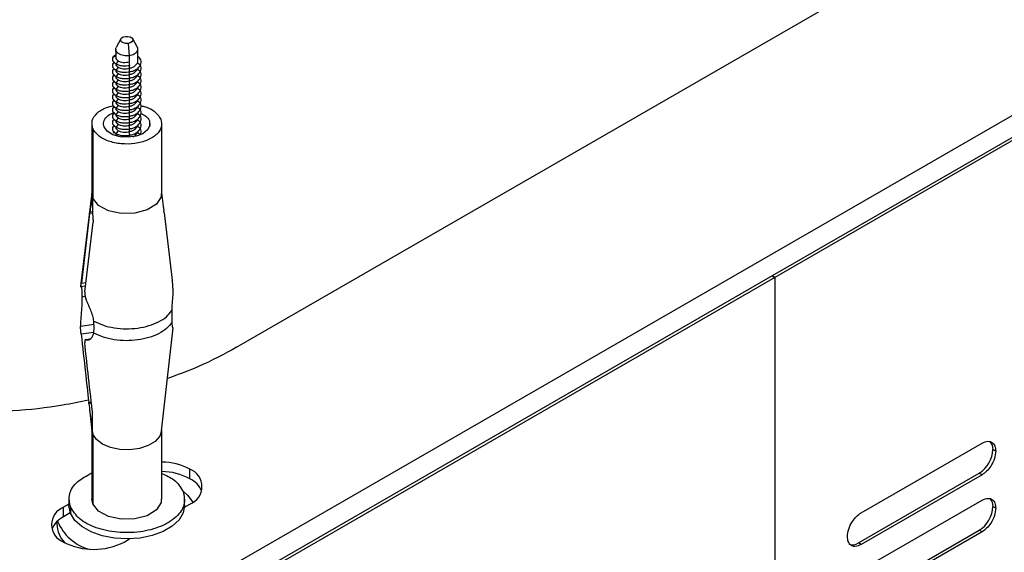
# Model space of a CAD drawing. Header units: millimetres. Extents: x -842 to 422, y -253 to 1425.
# Tile 9 of 11: x 0 to 127, y 888 to 957. Entities that reach past the tile are written whole.
import ezdxf

# ---------------------------------------------------------------- set-up
doc = ezdxf.new("R2010")
doc.units = ezdxf.units.MM

msp = doc.modelspace()

# ---------------------------------------------------------------- linework, layer by layer
at = {"color": 7, "linetype": 'Continuous', "lineweight": 25}
for p, q in [((191.41, 978.11), (97.23, 923.74)), ((191.77, 977.91), (97.58, 923.53)), ((178.54, 973.52), (10.96, 876.78)), ((28.28, 914.54), (113.14, 963.52)), ((13.38, 954.28), (12.78, 953.16)), ((14.31, 953.69), (14.43, 952.11)), ((15.5, 953.16), (14.91, 954.28)), ((12.72, 952.24), (12.38, 951.96)), ((12.38, 951.96), (12.72, 952.06)), ((12.72, 952.92), (12.72, 951.87)), ((14.43, 952.11), (14.43, 951.3)), ((15.57, 951.46), (15.57, 952.92)), ((12.58, 951.31), (12.38, 951.14)), ((12.38, 951.14), (12.58, 951.2)), ((12.76, 951.04), (13.08, 951.42)), ((14.52, 950.85), (14.43, 951.3)), ((14.43, 950.89), (14.43, 950.48)), ((15.91, 950.88), (15.5, 951.16)), ((12.38, 950.33), (12.58, 950.39)), ((12.58, 949.68), (12.38, 949.51)), ((12.38, 949.51), (12.58, 949.57)), ((12.76, 950.23), (13.08, 950.6)), ((12.76, 949.41), (13.08, 949.78)), ((14.52, 950.03), (14.43, 950.48)), ((14.43, 950.07), (14.43, 949.66)), ((14.52, 949.21), (14.43, 949.66)), ((15.5, 950.35), (15.53, 950.47)), ((15.91, 950.07), (15.5, 950.35)), ((15.5, 949.53), (15.53, 949.65)), ((15.91, 949.25), (15.5, 949.53)), ((12.58, 948.86), (12.38, 948.69)), ((12.38, 948.69), (12.58, 948.76)), ((12.76, 948.6), (13.08, 948.97)), ((14.43, 949.25), (14.43, 948.85)), ((14.52, 948.4), (14.43, 948.85)), ((14.43, 948.44), (14.43, 948.03)), ((15.5, 948.71), (15.53, 948.84)), ((15.91, 948.43), (15.5, 948.71)), ((12.58, 948.04), (12.38, 947.88)), ((12.38, 947.88), (12.58, 947.94)), ((12.38, 947.06), (12.58, 947.12)), ((12.76, 947.78), (13.08, 948.15)), ((12.76, 946.96), (13.08, 947.33)), ((14.52, 947.58), (14.43, 948.03)), ((14.43, 947.62), (14.43, 947.21)), ((14.52, 946.76), (14.43, 947.21)), ((15.5, 947.9), (15.53, 948.02)), ((15.91, 947.62), (15.5, 947.9)), ((15.5, 947.08), (15.53, 947.2)), ((15.91, 946.8), (15.5, 947.08)), ((12.58, 946.41), (12.38, 946.24)), ((12.38, 946.24), (12.58, 946.31)), ((12.76, 946.15), (13.08, 946.52)), ((12.76, 945.33), (13.08, 945.7)), ((14.43, 946.8), (14.43, 946.4)), ((14.52, 945.95), (14.43, 946.4)), ((14.43, 945.99), (14.43, 945.58)), ((15.5, 946.26), (15.53, 946.39)), ((15.91, 945.98), (15.5, 946.26)), ((12.58, 945.59), (12.38, 945.43)), ((12.38, 945.43), (12.58, 945.49)), ((12.58, 944.78), (12.38, 944.61)), ((12.38, 944.61), (12.58, 944.67)), ((12.76, 944.51), (13.08, 944.88)), ((14.52, 945.13), (14.43, 945.58)), ((14.43, 945.17), (14.43, 944.76)), ((14.52, 944.31), (14.43, 944.76)), ((14.43, 944.35), (14.43, 943.95)), ((15.5, 945.45), (15.53, 945.57)), ((15.91, 945.17), (15.5, 945.45)), ((15.5, 944.63), (15.53, 944.75)), ((15.91, 944.35), (15.5, 944.63)), ((9.64, 943.32), (9.64, 934.34)), ((12.38, 943.79), (12.58, 943.86)), ((12.58, 943.14), (12.38, 942.98)), ((12.76, 943.7), (13.08, 944.07)), ((12.76, 942.88), (13.08, 943.25)), ((14.52, 943.5), (14.43, 943.95)), ((14.43, 943.54), (14.43, 943.13)), ((14.52, 942.68), (14.43, 943.13)), ((15.5, 943.81), (15.53, 943.94)), ((15.91, 943.53), (15.5, 943.81)), ((15.5, 943), (15.53, 943.12)), ((17.06, 943.72), (17.06, 942.93)), ((18.64, 934.34), (18.64, 943.32)), ((9.76, 942.73), (9.76, 933.75)), ((12.38, 942.98), (12.58, 943.04)), ((12.58, 942.33), (12.38, 942.16)), ((12.38, 942.16), (12.58, 942.22)), ((12.76, 942.06), (13.08, 942.43)), ((14.43, 942.72), (14.43, 942.31)), ((14.52, 941.86), (14.43, 942.31)), ((14.43, 941.91), (14.43, 941.6)), ((15.91, 942.72), (15.5, 943)), ((15.5, 942.18), (15.53, 942.31)), ((15.91, 941.9), (15.5, 942.18)), ((9.64, 934.43), (8.2, 922.4)), ((9.76, 933.75), (9.64, 934.34)), ((18.85, 932.71), (18.64, 934.43)), ((9.76, 933.75), (9.76, 933.74)), ((9.34, 931.76), (8.3, 922.8)), ((9.34, 931.76), (9.37, 932)), ((9.78, 931.82), (9.34, 931.76)), ((9.37, 932), (9.77, 932.05)), ((18.84, 932.71), (18.91, 932.17)), ((18.94, 931.88), (18.91, 932.17)), ((18.94, 931.88), (19.99, 923.2)), ((8.75, 921.67), (9.8, 930.64)), ((9.81, 930.94), (9.8, 930.64)), ((97.23, 923.73), (3.04, 869.36)), ((97.58, 923.52), (3.39, 869.15)), ((8.3, 922.8), (8.9, 922.88)), ((97.58, 923.53), (97.23, 923.74)), ((97.23, 923.74), (97.23, 923.73)), ((97.23, 923.73), (97.58, 923.52)), ((97.58, 923.53), (97.58, 458.95)), ((8.12, 922.36), (8.85, 922.46)), ((8.2, 922.38), (8.21, 922.4)), ((8.35, 921.69), (8.35, 921)), ((8.79, 921.06), (8.35, 921)), ((8.35, 921), (8.35, 920.16)), ((19.93, 919.26), (19.93, 918.42)), ((9.96, 917.06), (9.9, 917.9)), ((19.93, 918.42), (19.94, 917.73)), ((8.18, 917.26), (9.93, 917.5)), ((9.89, 916.37), (9.96, 917.06)), ((18.63, 903.76), (20.11, 917.02)), ((9.9, 916.43), (8.27, 916.21)), ((9.32, 915.57), (8.89, 915.51)), ((9.24, 907.48), (9.57, 907.52)), ((9.26, 907.28), (9.24, 907.48)), ((9.59, 907.33), (9.26, 907.28)), ((9.34, 906.58), (9.65, 903.76)), ((9.7, 906.36), (9.71, 906.19)), ((9.64, 903.84), (9.64, 894.94)), ((18.64, 894.94), (18.64, 903.84)), ((9.76, 903.33), (9.65, 903.76)), ((9.76, 903.33), (9.76, 894.35)), ((108.68, 893.2), (124.24, 902.18)), ((126.01, 901.16), (125.65, 901.36)), ((22.27, 897.6), (22.27, 898.82)), ((108.33, 889.32), (123.89, 898.3)), ((124.24, 898.1), (108.68, 889.11)), ((124.24, 898.1), (123.89, 898.3)), ((6.69, 894.94), (6.69, 894.13)), ((9.76, 894.35), (9.64, 894.94)), ((21.59, 894.13), (21.59, 894.94)), ((6.69, 894.32), (6.01, 893.92)), ((6.01, 892.7), (6.01, 893.92)), ((6.89, 893.96), (6.89, 893.14)), ((21.58, 893.93), (22.27, 894.33)), ((108.68, 885.85), (124.24, 894.83)), ((126.01, 893.81), (125.65, 894.01)), ((6.87, 893.19), (6.01, 892.7)), ((5.14, 892.05), (5.14, 891.76)), ((108.33, 881.97), (123.89, 890.95)), ((124.24, 890.75), (108.68, 881.77)), ((124.24, 890.75), (123.89, 890.95)), ((13.79, 889.43), (14.48, 889.83)), ((108.68, 889.11), (108.33, 889.32))]:
    msp.add_line(p, q, dxfattribs=at)
at = {"color": 7, "linetype": 'Continuous', "lineweight": 25, "flags": 128}
for points in [[(14.31, 953.69), (13.99, 953.69), (13.7, 953.76), (13.48, 953.88), (13.36, 954.05), (13.36, 954.23), (13.47, 954.39), (13.69, 954.52), (13.98, 954.59)], [(13.98, 954.59), (14.29, 954.6), (14.58, 954.53), (14.8, 954.4), (14.93, 954.24), (14.93, 954.06), (14.81, 953.89), (14.59, 953.76), (14.31, 953.69)], [(14.43, 952.11), (13.88, 952.11), (13.36, 952.23), (12.97, 952.45), (12.75, 952.75), (12.74, 953.07), (12.78, 953.16)], [(15.5, 953.16), (15.54, 953.09), (15.54, 952.76), (15.34, 952.47), (14.95, 952.24), (14.43, 952.11)], [(17.06, 943.72), (17.12, 943.12), (16.82, 942.54), (16.2, 942.06), (15.33, 941.73), (14.31, 941.59), (13.28, 941.66), (12.35, 941.93), (11.63, 942.37), (11.22, 942.93)], [(18.56, 934.34), (18.58, 933.92), (17.97, 932.97), (16.77, 932.23), (15.17, 931.81), (13.42, 931.78), (11.77, 932.13), (10.49, 932.82), (9.76, 933.75), (9.76, 933.75)], [(18.63, 903.76), (18.38, 903.06), (17.79, 902.4), (16.9, 901.87), (15.79, 901.51), (14.54, 901.34), (13.26, 901.38), (12.05, 901.62), (11.02, 902.06), (10.23, 902.64), (9.76, 903.33)], [(18.56, 894.94), (18.58, 894.53), (17.97, 893.58), (16.77, 892.83), (15.17, 892.41), (13.42, 892.38), (11.77, 892.73), (10.49, 893.42), (9.76, 894.35), (9.76, 894.35)], [(21.43, 895.95), (21.95, 895.49), (22.66, 894.58)], [(6.89, 893.14), (6.69, 894.1), (6.69, 894.13)], [(21.59, 894.13), (21.42, 893.2), (20.88, 892.29), (20, 891.47), (18.83, 890.78), (17.42, 890.26), (15.85, 889.94), (14.19, 889.83), (12.54, 889.93), (10.96, 890.24), (9.54, 890.74), (8.35, 891.42), (7.45, 892.23), (6.89, 893.14)]]:
    msp.add_lwpolyline(points, dxfattribs=at)
at = {"color": 7, "linetype": 'Continuous', "lineweight": 25}
for centre, radius, start, end in [((121.81, 901.54), 3.84, 302.6055, 357.3945), ((124.3, 901.47), 1.36, 355.6004, 41.2862), ((18.57, 891.89), 7.86, 61.8969, 89.4804), ((21.42, 896.58), 2.4, 290.7834, 69.2166), ((18.57, 890.66), 7.86, 61.8969, 89.4804), ((20.95, 894.86), 3.04, 21.2939, 64.1443), ((124.3, 894.12), 1.36, 355.6004, 41.2862), ((6.86, 891.68), 2.4, 110.7834, 249.2166), ((121.81, 894.19), 3.84, 302.6055, 357.3945), ((7.34, 889.96), 3.04, 115.8557, 158.7061), ((8.7, 891.85), 3.56, 181.4986, 224.8165), ((10.89, 894.39), 6.09, 201.7629, 254.8768), ((9.9, 896.94), 8.45, 242.6097, 297.3903), ((107.6, 890.34), 1.26, 245.6929, 305.6176)]:
    msp.add_arc(centre, radius, start, end, dxfattribs=at)
for points, knots in [([(12.38, 951.96), (12.34, 951.87), (12.25, 951.69), (12.33, 951.36), (12.6, 951.16), (12.76, 951.04)], [0, 0, 0, 0, 0.276464, 0.562681, 1, 1, 1, 1]), ([(15.91, 950.88), (15.95, 950.99), (16.03, 951.22), (15.95, 951.65), (15.69, 951.91), (15.53, 952.07)], [0, 0, 0, 0, 0.276464, 0.562681, 1, 1, 1, 1]), ([(12.38, 951.14), (12.34, 951.05), (12.25, 950.87), (12.33, 950.54), (12.6, 950.35), (12.76, 950.23)], [0, 0, 0, 0, 0.276464, 0.562681, 1, 1, 1, 1]), ([(12.73, 951.87), (12.73, 951.82), (12.73, 951.7), (12.86, 951.55), (13.02, 951.45), (13.08, 951.42)], [0, 0, 0, 0, 0.283114, 0.700044, 1, 1, 1, 1]), ([(12.73, 951.05), (12.73, 951.01), (12.73, 950.89), (12.86, 950.73), (13.02, 950.64), (13.08, 950.6)], [0, 0, 0, 0, 0.283114, 0.700044, 1, 1, 1, 1]), ([(12.76, 951.04), (12.89, 950.99), (13.15, 950.87), (13.77, 950.76), (14.24, 950.82), (14.52, 950.85)], [0, 0, 0, 0, 0.276464, 0.562681, 1, 1, 1, 1]), ([(13.08, 951.42), (13.15, 951.38), (13.33, 951.3), (13.69, 951.24), (14.08, 951.24), (14.33, 951.28), (14.43, 951.3)], [0, 0, 0, 0, 0.209208, 0.5, 0.790792, 1, 1, 1, 1]), ([(14.43, 950.48), (14.57, 950.51), (14.83, 950.58), (15.24, 950.81), (15.4, 951.03), (15.5, 951.16)], [0, 0, 0, 0, 0.2764179, 0.5626897, 1, 1, 1, 1]), ([(14.52, 950.03), (14.69, 950.07), (15.04, 950.16), (15.58, 950.44), (15.78, 950.71), (15.91, 950.88)], [0, 0, 0, 0, 0.276464, 0.562681, 1, 1, 1, 1]), ([(15.5, 951.16), (15.54, 951.25), (15.58, 951.35), (15.56, 951.45), (15.56, 951.46)], [0, 0, 0, 0, 0.9119663, 1, 1, 1, 1]), ([(15.91, 950.07), (15.94, 950.18), (16.02, 950.4), (16.01, 950.67), (15.91, 950.79), (15.9, 950.8)], [0, 0, 0, 0, 0.4645254, 0.9454383, 1, 1, 1, 1]), ([(12.38, 950.33), (12.34, 950.24), (12.25, 950.06), (12.33, 949.72), (12.6, 949.53), (12.76, 949.41)], [0, 0, 0, 0, 0.276464, 0.562681, 1, 1, 1, 1]), ([(12.38, 949.51), (12.34, 949.42), (12.25, 949.24), (12.33, 948.91), (12.6, 948.71), (12.76, 948.6)], [0, 0, 0, 0, 0.276464, 0.562681, 1, 1, 1, 1]), ([(12.73, 950.24), (12.73, 950.19), (12.73, 950.07), (12.86, 949.91), (13.02, 949.82), (13.08, 949.78)], [0, 0, 0, 0, 0.283114, 0.700044, 1, 1, 1, 1]), ([(12.73, 949.42), (12.73, 949.37), (12.73, 949.25), (12.86, 949.1), (13.02, 949), (13.08, 948.97)], [0, 0, 0, 0, 0.283114, 0.700044, 1, 1, 1, 1]), ([(12.76, 950.23), (12.89, 950.17), (13.15, 950.05), (13.77, 949.95), (14.24, 950), (14.52, 950.03)], [0, 0, 0, 0, 0.276464, 0.562681, 1, 1, 1, 1]), ([(13.08, 950.6), (13.15, 950.57), (13.33, 950.49), (13.69, 950.42), (14.08, 950.42), (14.33, 950.46), (14.43, 950.48)], [0, 0, 0, 0, 0.209208, 0.5, 0.790792, 1, 1, 1, 1]), ([(13.08, 949.78), (13.15, 949.75), (13.33, 949.67), (13.69, 949.61), (14.08, 949.6), (14.33, 949.64), (14.43, 949.66)], [0, 0, 0, 0, 0.209208, 0.5, 0.790792, 1, 1, 1, 1]), ([(14.43, 949.66), (14.57, 949.7), (14.83, 949.77), (15.24, 949.99), (15.4, 950.21), (15.5, 950.35)], [0, 0, 0, 0, 0.276418, 0.56269, 1, 1, 1, 1]), ([(14.43, 948.85), (14.57, 948.88), (14.83, 948.95), (15.24, 949.18), (15.4, 949.4), (15.5, 949.53)], [0, 0, 0, 0, 0.276418, 0.56269, 1, 1, 1, 1]), ([(14.52, 949.21), (14.69, 949.26), (15.04, 949.34), (15.58, 949.62), (15.78, 949.9), (15.91, 950.07)], [0, 0, 0, 0, 0.276464, 0.562681, 1, 1, 1, 1]), ([(15.91, 949.25), (15.94, 949.36), (16.02, 949.59), (16.01, 949.85), (15.91, 949.97), (15.9, 949.98)], [0, 0, 0, 0, 0.464525, 0.945438, 1, 1, 1, 1]), ([(12.38, 948.69), (12.34, 948.6), (12.25, 948.42), (12.33, 948.09), (12.6, 947.9), (12.76, 947.78)], [0, 0, 0, 0, 0.276464, 0.562681, 1, 1, 1, 1]), ([(12.73, 948.6), (12.73, 948.56), (12.73, 948.44), (12.86, 948.28), (13.02, 948.19), (13.08, 948.15)], [0, 0, 0, 0, 0.283114, 0.700044, 1, 1, 1, 1]), ([(12.76, 949.41), (12.89, 949.35), (13.15, 949.23), (13.77, 949.13), (14.24, 949.18), (14.52, 949.21)], [0, 0, 0, 0, 0.276464, 0.562681, 1, 1, 1, 1]), ([(12.76, 948.6), (12.89, 948.54), (13.15, 948.42), (13.77, 948.31), (14.24, 948.37), (14.52, 948.4)], [0, 0, 0, 0, 0.276464, 0.562681, 1, 1, 1, 1]), ([(13.08, 948.97), (13.15, 948.93), (13.33, 948.85), (13.69, 948.79), (14.08, 948.79), (14.33, 948.83), (14.43, 948.85)], [0, 0, 0, 0, 0.209208, 0.5, 0.790792, 1, 1, 1, 1]), ([(14.43, 948.03), (14.57, 948.06), (14.83, 948.13), (15.24, 948.36), (15.4, 948.58), (15.5, 948.71)], [0, 0, 0, 0, 0.276418, 0.56269, 1, 1, 1, 1]), ([(14.52, 948.4), (14.69, 948.44), (15.04, 948.52), (15.58, 948.8), (15.78, 949.08), (15.91, 949.25)], [0, 0, 0, 0, 0.276464, 0.562681, 1, 1, 1, 1]), ([(14.52, 947.58), (14.69, 947.62), (15.04, 947.71), (15.58, 947.99), (15.78, 948.26), (15.91, 948.43)], [0, 0, 0, 0, 0.276464, 0.562681, 1, 1, 1, 1]), ([(15.91, 948.43), (15.94, 948.54), (16.02, 948.77), (16.01, 949.04), (15.91, 949.15), (15.9, 949.17)], [0, 0, 0, 0, 0.464525, 0.945438, 1, 1, 1, 1]), ([(15.91, 947.62), (15.94, 947.73), (16.02, 947.95), (16.01, 948.22), (15.91, 948.34), (15.9, 948.35)], [0, 0, 0, 0, 0.464525, 0.945438, 1, 1, 1, 1]), ([(12.38, 947.88), (12.34, 947.79), (12.25, 947.61), (12.33, 947.27), (12.6, 947.08), (12.76, 946.96)], [0, 0, 0, 0, 0.276464, 0.562681, 1, 1, 1, 1]), ([(12.38, 947.06), (12.34, 946.97), (12.25, 946.79), (12.33, 946.46), (12.6, 946.26), (12.76, 946.15)], [0, 0, 0, 0, 0.276464, 0.562681, 1, 1, 1, 1]), ([(12.73, 947.79), (12.73, 947.74), (12.73, 947.62), (12.86, 947.46), (13.02, 947.37), (13.08, 947.33)], [0, 0, 0, 0, 0.283114, 0.700044, 1, 1, 1, 1]), ([(12.73, 946.97), (12.73, 946.92), (12.73, 946.8), (12.86, 946.65), (13.02, 946.55), (13.08, 946.52)], [0, 0, 0, 0, 0.283114, 0.700044, 1, 1, 1, 1]), ([(12.76, 947.78), (12.89, 947.72), (13.15, 947.6), (13.77, 947.5), (14.24, 947.55), (14.52, 947.58)], [0, 0, 0, 0, 0.276464, 0.562681, 1, 1, 1, 1]), ([(12.76, 946.96), (12.89, 946.9), (13.15, 946.78), (13.77, 946.68), (14.24, 946.73), (14.52, 946.76)], [0, 0, 0, 0, 0.276464, 0.562681, 1, 1, 1, 1]), ([(13.08, 948.15), (13.15, 948.12), (13.33, 948.04), (13.69, 947.97), (14.08, 947.97), (14.33, 948.01), (14.43, 948.03)], [0, 0, 0, 0, 0.209208, 0.5, 0.790792, 1, 1, 1, 1]), ([(13.08, 947.33), (13.15, 947.3), (13.33, 947.22), (13.69, 947.16), (14.08, 947.15), (14.33, 947.2), (14.43, 947.21)], [0, 0, 0, 0, 0.209208, 0.5, 0.790792, 1, 1, 1, 1]), ([(14.43, 947.21), (14.57, 947.25), (14.83, 947.32), (15.24, 947.54), (15.4, 947.76), (15.5, 947.9)], [0, 0, 0, 0, 0.276418, 0.56269, 1, 1, 1, 1]), ([(14.43, 946.4), (14.57, 946.43), (14.83, 946.5), (15.24, 946.73), (15.4, 946.95), (15.5, 947.08)], [0, 0, 0, 0, 0.276418, 0.56269, 1, 1, 1, 1]), ([(14.52, 946.76), (14.69, 946.81), (15.04, 946.89), (15.58, 947.17), (15.78, 947.45), (15.91, 947.62)], [0, 0, 0, 0, 0.276464, 0.562681, 1, 1, 1, 1]), ([(15.91, 946.8), (15.94, 946.91), (16.02, 947.14), (16.01, 947.4), (15.91, 947.52), (15.9, 947.53)], [0, 0, 0, 0, 0.464525, 0.945438, 1, 1, 1, 1]), ([(9.76, 942.73), (9.69, 943.07), (9.55, 943.75), (10.23, 944.72), (11.23, 945.4), (12.09, 945.59), (12.39, 945.66)], [0, 0, 0, 0, 0.28168, 0.563359, 0.845038, 1, 1, 1, 1]), ([(12.38, 946.24), (12.34, 946.15), (12.25, 945.97), (12.33, 945.64), (12.6, 945.45), (12.76, 945.33)], [0, 0, 0, 0, 0.276464, 0.562681, 1, 1, 1, 1]), ([(12.73, 946.15), (12.73, 946.11), (12.73, 945.99), (12.86, 945.83), (13.02, 945.74), (13.08, 945.7)], [0, 0, 0, 0, 0.283114, 0.700044, 1, 1, 1, 1]), ([(12.76, 946.15), (12.89, 946.09), (13.15, 945.97), (13.77, 945.86), (14.24, 945.92), (14.52, 945.95)], [0, 0, 0, 0, 0.276464, 0.562681, 1, 1, 1, 1]), ([(13.08, 946.52), (13.15, 946.48), (13.33, 946.4), (13.69, 946.34), (14.08, 946.34), (14.33, 946.38), (14.43, 946.4)], [0, 0, 0, 0, 0.2092076, 0.5, 0.7907924, 1, 1, 1, 1]), ([(13.08, 945.7), (13.15, 945.67), (13.33, 945.59), (13.69, 945.52), (14.08, 945.52), (14.33, 945.56), (14.43, 945.58)], [0, 0, 0, 0, 0.209208, 0.5, 0.790792, 1, 1, 1, 1]), ([(14.43, 945.58), (14.57, 945.61), (14.83, 945.69), (15.24, 945.91), (15.4, 946.13), (15.5, 946.26)], [0, 0, 0, 0, 0.276418, 0.56269, 1, 1, 1, 1]), ([(14.52, 945.95), (14.69, 945.99), (15.04, 946.07), (15.58, 946.35), (15.78, 946.63), (15.91, 946.8)], [0, 0, 0, 0, 0.276464, 0.562681, 1, 1, 1, 1]), ([(14.52, 945.13), (14.69, 945.17), (15.04, 945.26), (15.58, 945.54), (15.78, 945.81), (15.91, 945.98)], [0, 0, 0, 0, 0.276464, 0.562681, 1, 1, 1, 1]), ([(15.91, 945.98), (15.94, 946.09), (16.02, 946.32), (16.01, 946.59), (15.91, 946.7), (15.9, 946.72)], [0, 0, 0, 0, 0.464525, 0.945438, 1, 1, 1, 1]), ([(15.91, 945.17), (15.94, 945.28), (16.02, 945.5), (16.01, 945.77), (15.91, 945.89), (15.9, 945.9)], [0, 0, 0, 0, 0.464525, 0.945438, 1, 1, 1, 1]), ([(15.97, 945.65), (16.16, 945.61), (16.9, 945.47), (17.91, 944.87), (18.32, 944.24), (18.52, 943.92)], [0, 0, 0, 0, 0.140276, 0.57014, 1, 1, 1, 1]), ([(11.22, 942.93), (11.17, 943.15), (11.08, 943.61), (11.54, 944.25), (12.09, 944.66), (12.52, 944.76), (12.59, 944.78)], [0, 0, 0, 0, 0.313998, 0.627992, 0.941989, 1, 1, 1, 1]), ([(12.38, 945.43), (12.34, 945.34), (12.25, 945.16), (12.33, 944.82), (12.6, 944.63), (12.76, 944.51)], [0, 0, 0, 0, 0.276464, 0.562681, 1, 1, 1, 1]), ([(12.38, 944.61), (12.34, 944.52), (12.25, 944.34), (12.33, 944.01), (12.6, 943.81), (12.76, 943.7)], [0, 0, 0, 0, 0.276464, 0.562681, 1, 1, 1, 1]), ([(12.73, 945.34), (12.73, 945.29), (12.73, 945.17), (12.86, 945.01), (13.02, 944.92), (13.08, 944.88)], [0, 0, 0, 0, 0.283114, 0.700044, 1, 1, 1, 1]), ([(12.73, 944.52), (12.73, 944.47), (12.73, 944.36), (12.86, 944.2), (13.02, 944.11), (13.08, 944.07)], [0, 0, 0, 0, 0.283114, 0.700044, 1, 1, 1, 1]), ([(12.76, 945.33), (12.89, 945.27), (13.15, 945.15), (13.77, 945.05), (14.24, 945.1), (14.52, 945.13)], [0, 0, 0, 0, 0.276464, 0.562681, 1, 1, 1, 1]), ([(12.76, 944.51), (12.89, 944.45), (13.15, 944.33), (13.77, 944.23), (14.24, 944.28), (14.52, 944.31)], [0, 0, 0, 0, 0.276464, 0.562681, 1, 1, 1, 1]), ([(13.08, 944.88), (13.15, 944.85), (13.33, 944.77), (13.69, 944.71), (14.08, 944.7), (14.33, 944.75), (14.43, 944.76)], [0, 0, 0, 0, 0.209208, 0.5, 0.790792, 1, 1, 1, 1]), ([(14.43, 944.76), (14.57, 944.8), (14.83, 944.87), (15.24, 945.09), (15.4, 945.31), (15.5, 945.45)], [0, 0, 0, 0, 0.276418, 0.56269, 1, 1, 1, 1]), ([(14.43, 943.95), (14.57, 943.98), (14.83, 944.05), (15.24, 944.28), (15.4, 944.5), (15.5, 944.63)], [0, 0, 0, 0, 0.276418, 0.56269, 1, 1, 1, 1]), ([(14.52, 944.31), (14.69, 944.36), (15.04, 944.44), (15.58, 944.72), (15.78, 945), (15.91, 945.17)], [0, 0, 0, 0, 0.276464, 0.562681, 1, 1, 1, 1]), ([(14.52, 943.5), (14.69, 943.54), (15.04, 943.62), (15.58, 943.9), (15.78, 944.18), (15.91, 944.35)], [0, 0, 0, 0, 0.276464, 0.562681, 1, 1, 1, 1]), ([(15.91, 944.35), (15.94, 944.46), (16.02, 944.69), (16.01, 944.95), (15.91, 945.07), (15.9, 945.08)], [0, 0, 0, 0, 0.464525, 0.945438, 1, 1, 1, 1]), ([(15.99, 944.65), (16.2, 944.55), (16.73, 944.31), (16.94, 943.94), (17.06, 943.72)], [0, 0, 0, 0, 0.407045, 1, 1, 1, 1]), ([(18.52, 943.92), (18.59, 943.58), (18.73, 942.9), (18.06, 941.92), (16.84, 941.16), (15.2, 940.73), (13.4, 940.69), (11.72, 941.06), (10.36, 941.76), (9.96, 942.4), (9.76, 942.73)], [0, 0, 0, 0, 0.125, 0.25, 0.375, 0.5, 0.625, 0.75, 0.875001, 1, 1, 1, 1]), ([(12.38, 943.79), (12.34, 943.7), (12.25, 943.52), (12.33, 943.19), (12.6, 943), (12.76, 942.88)], [0, 0, 0, 0, 0.276464, 0.562681, 1, 1, 1, 1]), ([(12.73, 943.7), (12.73, 943.66), (12.73, 943.54), (12.86, 943.38), (13.02, 943.29), (13.08, 943.25)], [0, 0, 0, 0, 0.283114, 0.700044, 1, 1, 1, 1]), ([(12.76, 943.7), (12.89, 943.64), (13.15, 943.52), (13.77, 943.41), (14.24, 943.47), (14.52, 943.5)], [0, 0, 0, 0, 0.276464, 0.562681, 1, 1, 1, 1]), ([(13.08, 944.07), (13.15, 944.03), (13.33, 943.95), (13.69, 943.89), (14.08, 943.89), (14.33, 943.93), (14.43, 943.95)], [0, 0, 0, 0, 0.209208, 0.5, 0.790792, 1, 1, 1, 1]), ([(13.08, 943.25), (13.15, 943.22), (13.33, 943.14), (13.69, 943.07), (14.08, 943.07), (14.33, 943.11), (14.43, 943.13)], [0, 0, 0, 0, 0.209208, 0.5, 0.790792, 1, 1, 1, 1]), ([(14.43, 943.13), (14.57, 943.16), (14.83, 943.24), (15.24, 943.46), (15.4, 943.68), (15.5, 943.81)], [0, 0, 0, 0, 0.276418, 0.56269, 1, 1, 1, 1]), ([(14.52, 942.68), (14.69, 942.72), (15.04, 942.81), (15.58, 943.09), (15.78, 943.36), (15.91, 943.53)], [0, 0, 0, 0, 0.276464, 0.562681, 1, 1, 1, 1]), ([(15.91, 943.53), (15.94, 943.64), (16.02, 943.87), (16.01, 944.14), (15.91, 944.26), (15.9, 944.27)], [0, 0, 0, 0, 0.464525, 0.945438, 1, 1, 1, 1]), ([(15.91, 942.72), (15.94, 942.83), (16.02, 943.05), (16.01, 943.32), (15.91, 943.44), (15.9, 943.45)], [0, 0, 0, 0, 0.4645254, 0.9454383, 1, 1, 1, 1]), ([(12.38, 942.98), (12.34, 942.89), (12.25, 942.71), (12.33, 942.37), (12.6, 942.18), (12.76, 942.06)], [0, 0, 0, 0, 0.276464, 0.562681, 1, 1, 1, 1]), ([(12.73, 942.89), (12.73, 942.84), (12.73, 942.72), (12.86, 942.56), (13.02, 942.47), (13.08, 942.43)], [0, 0, 0, 0, 0.283114, 0.700044, 1, 1, 1, 1]), ([(12.73, 942.07), (12.73, 942.02), (12.73, 941.93), (12.81, 941.84), (12.85, 941.79)], [0, 0, 0, 0, 0.493982, 1, 1, 1, 1]), ([(12.76, 942.88), (12.89, 942.82), (13.15, 942.7), (13.77, 942.6), (14.24, 942.65), (14.52, 942.68)], [0, 0, 0, 0, 0.276464, 0.562681, 1, 1, 1, 1]), ([(12.76, 942.06), (12.89, 942), (13.15, 941.88), (13.77, 941.78), (14.24, 941.83), (14.52, 941.86)], [0, 0, 0, 0, 0.276464, 0.562681, 1, 1, 1, 1]), ([(13.08, 942.43), (13.15, 942.4), (13.33, 942.32), (13.69, 942.26), (14.08, 942.25), (14.33, 942.3), (14.43, 942.31)], [0, 0, 0, 0, 0.209208, 0.5, 0.790792, 1, 1, 1, 1]), ([(14.43, 942.31), (14.57, 942.35), (14.83, 942.42), (15.24, 942.64), (15.4, 942.86), (15.5, 943)], [0, 0, 0, 0, 0.276418, 0.56269, 1, 1, 1, 1]), ([(14.52, 941.86), (14.69, 941.91), (15.04, 941.99), (15.58, 942.27), (15.78, 942.55), (15.91, 942.72)], [0, 0, 0, 0, 0.276464, 0.562681, 1, 1, 1, 1]), ([(14.92, 941.67), (15, 941.71), (15.27, 941.84), (15.4, 942.04), (15.5, 942.18)], [0, 0, 0, 0, 0.316529, 1, 1, 1, 1]), ([(15.91, 941.9), (15.94, 942.01), (16.02, 942.24), (16.01, 942.5), (15.91, 942.62), (15.9, 942.63)], [0, 0, 0, 0, 0.464525, 0.945438, 1, 1, 1, 1]), ([(9.76, 933.74), (9.68, 933.42), (9.53, 932.83), (9.42, 932.25), (9.37, 932)], [0, 0, 0, 0, 0.557964, 1, 1, 1, 1]), ([(9.81, 930.94), (9.79, 931.46), (9.75, 932.39), (9.76, 933.33), (9.76, 933.74)], [0, 0, 0, 0, 0.562175, 1, 1, 1, 1]), ([(8.2, 922.38), (8.2, 922.38), (8.21, 922.36), (8.24, 922.44), (8.27, 922.58), (8.29, 922.73), (8.3, 922.8)], [0, 0, 0, 0, 0.250301, 0.49969, 0.74934, 1, 1, 1, 1]), ([(20.08, 922.15), (20.08, 922.24), (20.07, 922.41), (20.05, 922.69), (20.02, 922.97), (20, 923.12), (19.99, 923.2)], [0, 0, 0, 0, 0.250301, 0.49969, 0.74934, 1, 1, 1, 1]), ([(8.22, 922.42), (8.22, 922.43), (8.22, 922.44), (8.24, 922.41), (8.27, 922.34), (8.34, 922.12), (8.35, 921.83), (8.35, 921.69)], [0, 0, 0, 0, 0.064152, 0.11932, 0.374175, 0.686662, 1, 1, 1, 1]), ([(8.75, 921.67), (8.75, 921.59), (8.74, 921.43), (8.76, 921.16), (8.82, 920.88), (8.88, 920.72), (8.92, 920.64)], [0, 0, 0, 0, 0.250322, 0.499854, 0.749416, 1, 1, 1, 1]), ([(20.08, 922.15), (20.08, 921.93), (20.08, 921.66), (20.05, 921.18), (20.01, 920.69), (19.95, 919.99), (19.94, 919.5), (19.93, 919.26)], [0, 0, 0, 0, 0.25184, 0.295943, 0.499687, 0.749503, 1, 1, 1, 1]), ([(9.9, 917.9), (9.86, 918.13), (9.77, 918.6), (9.55, 919.19), (9.38, 919.61), (9.28, 919.84), (9.13, 920.18), (9.01, 920.42), (8.92, 920.64)], [0, 0, 0, 0, 0.249907, 0.499697, 0.62504, 0.705974, 0.750454, 1, 1, 1, 1]), ([(8.35, 920.16), (8.34, 919.91), (8.32, 919.43), (8.25, 918.68), (8.19, 917.94), (8.18, 917.49), (8.18, 917.26)], [0, 0, 0, 0, 0.249988, 0.499858, 0.750341, 1, 1, 1, 1]), ([(19.94, 917.73), (19.95, 917.59), (19.96, 917.3), (20.03, 917.07), (20.08, 916.97), (20.09, 916.99), (20.09, 917)], [0, 0, 0, 0, 0.312707, 0.625266, 0.938593, 1, 1, 1, 1]), ([(8.27, 916.21), (8.26, 916.28), (8.24, 916.43), (8.22, 916.68), (8.19, 916.97), (8.18, 917.15), (8.18, 917.26)], [0, 0, 0, 0, 0.234817, 0.469669, 0.684289, 1, 1, 1, 1]), ([(8.27, 916.21), (8.45, 914.57), (8.77, 911.66), (9.1, 908.75), (9.24, 907.48)], [0, 0, 0, 0, 0.562291, 1, 1, 1, 1]), ([(8.89, 915.51), (8.85, 915.51), (8.78, 915.52), (8.74, 915.43), (8.71, 915.31), (8.72, 915.18), (8.73, 915.09)], [0, 0, 0, 0, 0.316341, 0.531737, 0.6805, 1, 1, 1, 1]), ([(8.89, 915.51), (8.99, 915.5), (9.2, 915.47), (9.5, 915.63), (9.76, 915.91), (9.85, 916.21), (9.89, 916.37)], [0, 0, 0, 0, 0.251939, 0.49948, 0.749345, 1, 1, 1, 1]), ([(9.21, 907.72), (8.11, 907.49), (4.95, 906.83), (-0.53, 906.26), (-7.07, 906), (-13.62, 906.25), (-20.05, 906.99), (-26.26, 908.2), (-32.14, 909.88), (-37.62, 911.97), (-40.83, 913.68), (-42.43, 914.54)], [0, 0, 0, 0, 0.063237, 0.180332, 0.297428, 0.414523, 0.531619, 0.648714, 0.765809, 0.882905, 1, 1, 1, 1]), ([(9.7, 906.36), (9.52, 907.98), (9.19, 910.89), (8.87, 913.8), (8.73, 915.09)], [0, 0, 0, 0, 0.557802, 1, 1, 1, 1]), ([(28.28, 914.54), (26.7, 913.67), (23.94, 912.17), (20.74, 911), (19.38, 910.51)], [0, 0, 0, 0, 0.5771643, 1, 1, 1, 1]), ([(9.26, 907.28), (9.35, 906.52), (9.49, 905.2), (9.68, 903.89), (9.76, 903.33)], [0, 0, 0, 0, 0.576061, 1, 1, 1, 1]), ([(9.76, 903.33), (9.74, 903.85), (9.7, 904.79), (9.71, 905.75), (9.71, 906.19)], [0, 0, 0, 0, 0.54401, 1, 1, 1, 1]), ([(124.24, 902.18), (124.5, 902.29), (125.02, 902.51), (125.6, 902.3), (125.94, 901.83), (125.99, 901.38), (126.01, 901.16)], [0, 0, 0, 0, 0.279619, 0.559238, 0.779619, 1, 1, 1, 1]), ([(126.01, 901.16), (125.97, 900.84), (125.91, 900.2), (125.43, 899.26), (124.85, 898.52), (124.44, 898.24), (124.24, 898.1)], [0, 0, 0, 0, 0.279619, 0.559238, 0.77962, 1, 1, 1, 1]), ([(6.89, 893.96), (6.78, 894.52), (6.56, 895.64), (7.59, 897.25), (8.98, 897.99), (9.64, 898.34)], [0, 0, 0, 0, 0.341761, 0.683519, 1, 1, 1, 1]), ([(18.64, 898.29), (19.2, 898.03), (20.54, 897.42), (21.08, 896.47), (21.39, 895.93)], [0, 0, 0, 0, 0.42096, 1, 1, 1, 1]), ([(21.39, 895.93), (21.51, 895.37), (21.74, 894.24), (20.63, 892.62), (18.61, 891.36), (15.9, 890.65), (12.91, 890.59), (10.13, 891.19), (7.89, 892.36), (7.22, 893.42), (6.89, 893.96)], [0, 0, 0, 0, 0.125001, 0.25, 0.375, 0.500001, 0.625001, 0.75, 0.875001, 1, 1, 1, 1]), ([(124.24, 894.83), (124.5, 894.94), (125.02, 895.16), (125.6, 894.95), (125.94, 894.48), (125.99, 894.03), (126.01, 893.81)], [0, 0, 0, 0, 0.279619, 0.559238, 0.779619, 1, 1, 1, 1]), ([(126.01, 893.81), (125.97, 893.49), (125.91, 892.85), (125.43, 891.91), (124.85, 891.17), (124.44, 890.89), (124.24, 890.75)], [0, 0, 0, 0, 0.279619, 0.559238, 0.77962, 1, 1, 1, 1]), ([(106.91, 890.14), (106.95, 890.45), (107.01, 891.09), (107.49, 892.04), (108.07, 892.77), (108.48, 893.06), (108.68, 893.2)], [0, 0, 0, 0, 0.279599, 0.559198, 0.779564, 1, 1, 1, 1]), ([(108.68, 889.11), (108.42, 889), (107.9, 888.78), (107.32, 888.99), (106.98, 889.47), (106.94, 889.91), (106.91, 890.14)], [0, 0, 0, 0, 0.279599, 0.559198, 0.779564, 1, 1, 1, 1])]:
    msp.add_open_spline(points, degree=3, knots=knots, dxfattribs=at)
for points in [[(9.9, 917.9), (10.29, 917.71), (11.08, 917.34), (12.52, 917.01), (14.04, 916.88), (15.57, 916.98), (17.01, 917.29), (18.27, 917.79), (19.31, 918.45), (19.72, 918.99), (19.93, 919.26)], [(19.94, 917.73), (19.73, 917.46), (19.32, 916.92), (18.28, 916.26), (17.02, 915.75), (15.57, 915.44), (14.04, 915.35), (12.52, 915.47), (11.08, 915.8), (10.29, 916.18), (9.89, 916.37)]]:
    msp.add_open_spline(points, degree=3, dxfattribs=at)

doc.saveas('drawing.dxf')
